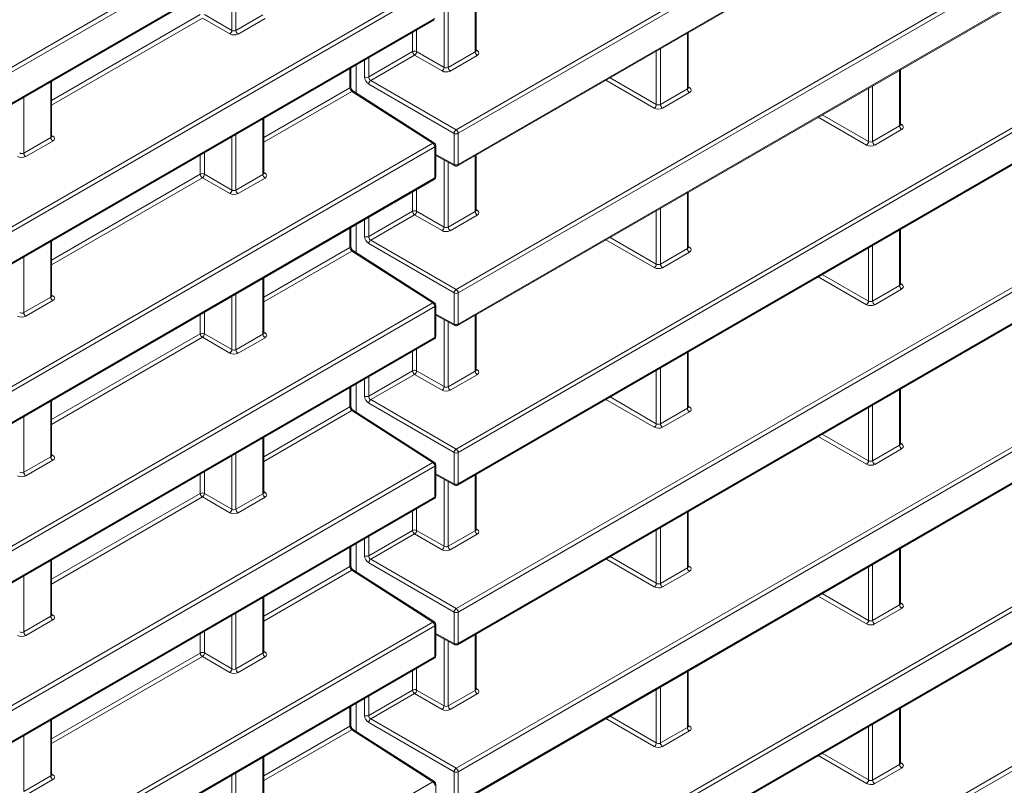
# Model space of a CAD drawing. Header units: millimetres. Extents: x 0 to 1118, y 0 to 864.
# Tile 166 of 235: x 954 to 970, y 359 to 372. Entities that reach past the tile are written whole.
import ezdxf

# ---------------------------------------------------------------- set-up
doc = ezdxf.new("R2010")
doc.units = ezdxf.units.MM

msp = doc.modelspace()

# ---------------------------------------------------------------- linework, layer by layer
at = {"color": 9, "linetype": 'Continuous', "lineweight": 0}
for p, q in [((961.028, 370.579), (996.577, 391.101)), ((996.611, 391.04), (961.063, 370.519)), ((961.063, 369.986), (996.611, 390.508)), ((961.028, 367.855), (996.577, 388.377)), ((996.611, 388.316), (961.063, 367.794)), ((961.063, 367.262), (996.611, 387.784)), ((961.028, 365.131), (996.577, 385.653)), ((996.611, 385.592), (961.063, 365.07)), ((961.063, 364.538), (996.611, 385.06)), ((961.028, 362.407), (996.577, 382.929)), ((996.611, 382.868), (961.063, 362.346)), ((961.063, 361.814), (996.611, 382.336)), ((961.028, 359.683), (996.577, 380.205)), ((996.611, 380.144), (961.063, 359.622)), ((961.063, 359.09), (996.611, 379.612)), ((961.028, 356.959), (996.577, 377.481)), ((996.611, 377.42), (961.063, 356.898)), ((961.063, 356.366), (996.611, 376.888)), ((868.097, 322.38), (960.629, 375.797)), ((960.664, 375.736), (868.132, 322.319)), ((868.132, 321.786), (960.664, 375.204)), ((961.028, 354.235), (996.577, 374.757)), ((996.611, 374.696), (961.063, 354.174)), ((957.198, 372.275), (957.198, 373.186)), ((957.268, 373.227), (957.268, 372.274)), ((868.097, 319.655), (960.629, 373.073)), ((960.664, 373.012), (868.132, 319.595)), ((960.822, 371.643), (960.822, 372.785)), ((961.353, 371.908), (961.353, 372.861)), ((960.892, 372.747), (960.892, 371.642)), ((868.132, 319.062), (960.664, 372.48)), ((954.12, 371.08), (956.659, 372.546)), ((956.694, 372.485), (954.12, 370.999)), ((957.163, 372.214), (956.694, 372.485)), ((956.729, 372.546), (957.198, 372.275)), ((957.268, 372.274), (957.729, 372.54)), ((957.764, 372.48), (957.303, 372.213)), ((960.353, 372.284), (960.353, 371.914)), ((960.283, 371.914), (960.283, 372.243)), ((964.977, 371.276), (964.977, 372.229)), ((961.368, 371.943), (961.389, 371.93)), ((964.516, 371.963), (964.516, 371.01)), ((959.534, 371.481), (960.283, 371.914)), ((959.534, 371.811), (959.534, 371.481)), ((960.318, 371.853), (959.57, 371.421)), ((960.787, 371.582), (960.318, 371.853)), ((960.353, 371.914), (960.822, 371.643)), ((960.892, 371.642), (961.353, 371.908)), ((961.388, 371.848), (960.927, 371.581)), ((964.446, 371.011), (964.446, 371.922)), ((959.214, 371.296), (959.214, 371.626)), ((959.464, 371.481), (959.464, 371.77)), ((963.657, 371.467), (964.446, 371.011)), ((968.601, 370.644), (968.601, 371.597)), ((954.105, 370.448), (954.105, 371.401)), ((957.744, 370.448), (959.214, 371.296)), ((960.993, 370.518), (959.535, 371.36)), ((959.57, 371.421), (961.028, 370.579)), ((964.411, 370.95), (963.586, 371.426)), ((964.516, 371.01), (964.977, 371.276)), ((964.992, 371.311), (965.013, 371.298)), ((968.07, 370.379), (968.07, 371.29)), ((968.14, 371.331), (968.14, 370.378)), ((953.644, 371.135), (953.644, 370.182)), ((959.246, 371.234), (957.744, 370.367)), ((960.629, 370.349), (959.246, 371.234)), ((965.012, 371.215), (964.551, 370.949)), ((957.729, 369.816), (957.729, 370.769)), ((968.035, 370.318), (967.21, 370.794)), ((967.281, 370.835), (968.07, 370.379)), ((968.14, 370.378), (968.601, 370.644)), ((968.615, 370.679), (968.637, 370.666)), ((953.644, 370.182), (954.105, 370.448)), ((954.12, 370.483), (954.141, 370.47)), ((957.198, 369.551), (957.198, 370.462)), ((957.268, 370.503), (957.268, 369.55)), ((960.993, 369.986), (960.993, 370.518)), ((961.063, 370.519), (961.063, 369.986)), ((968.636, 370.583), (968.175, 370.317)), ((868.097, 316.931), (960.629, 370.349)), ((960.664, 370.288), (868.132, 316.87)), ((954.14, 370.387), (953.679, 370.121)), ((960.664, 369.756), (960.664, 370.288)), ((956.659, 369.822), (956.659, 370.151)), ((956.729, 370.192), (956.729, 369.822)), ((960.679, 370.155), (960.993, 369.986)), ((961.353, 369.184), (961.353, 370.137)), ((960.822, 368.919), (960.822, 370.06)), ((960.892, 370.023), (960.892, 368.918)), ((868.132, 316.338), (960.664, 369.756)), ((954.12, 368.356), (956.659, 369.822)), ((956.694, 369.761), (954.12, 368.275)), ((957.163, 369.49), (956.694, 369.761)), ((956.729, 369.822), (957.198, 369.551)), ((957.268, 369.55), (957.729, 369.816)), ((957.764, 369.755), (957.303, 369.489)), ((957.744, 369.851), (957.765, 369.838)), ((960.283, 369.19), (960.283, 369.519)), ((960.353, 369.56), (960.353, 369.19)), ((964.977, 368.552), (964.977, 369.505)), ((959.534, 368.757), (960.283, 369.19)), ((959.534, 369.087), (959.534, 368.757)), ((960.318, 369.129), (959.57, 368.697)), ((960.787, 368.858), (960.318, 369.129)), ((960.353, 369.19), (960.822, 368.919)), ((960.892, 368.918), (961.353, 369.184)), ((961.388, 369.123), (960.927, 368.857)), ((961.368, 369.219), (961.389, 369.206)), ((964.446, 368.287), (964.446, 369.198)), ((964.516, 369.239), (964.516, 368.286)), ((959.464, 368.757), (959.464, 369.046)), ((959.214, 368.572), (959.214, 368.902)), ((968.601, 367.92), (968.601, 368.873)), ((954.105, 367.724), (954.105, 368.677)), ((960.993, 367.794), (959.535, 368.636)), ((959.57, 368.697), (961.028, 367.855)), ((964.411, 368.226), (963.586, 368.702)), ((963.657, 368.743), (964.446, 368.287)), ((964.992, 368.587), (965.013, 368.574)), ((968.14, 368.607), (968.14, 367.654)), ((953.644, 368.411), (953.644, 367.458)), ((957.744, 367.724), (959.214, 368.572)), ((959.246, 368.51), (957.744, 367.643)), ((960.629, 367.625), (959.246, 368.51)), ((964.516, 368.286), (964.977, 368.552)), ((965.012, 368.491), (964.551, 368.225)), ((968.07, 367.655), (968.07, 368.566)), ((967.281, 368.111), (968.07, 367.655)), ((957.729, 367.092), (957.729, 368.045)), ((968.035, 367.594), (967.21, 368.07)), ((968.14, 367.654), (968.601, 367.92)), ((968.615, 367.955), (968.637, 367.942)), ((954.12, 367.759), (954.141, 367.746)), ((957.198, 366.827), (957.198, 367.738)), ((957.268, 367.779), (957.268, 366.826)), ((960.993, 367.262), (960.993, 367.794)), ((961.063, 367.794), (961.063, 367.262)), ((968.636, 367.859), (968.175, 367.593)), ((868.097, 314.207), (960.629, 367.625)), ((953.644, 367.458), (954.105, 367.724)), ((954.14, 367.663), (953.679, 367.397)), ((960.664, 367.564), (868.132, 314.146)), ((956.659, 367.098), (956.659, 367.427)), ((956.729, 367.468), (956.729, 367.098)), ((960.664, 367.032), (960.664, 367.564)), ((960.679, 367.431), (960.993, 367.262)), ((961.353, 366.46), (961.353, 367.413)), ((960.822, 366.195), (960.822, 367.336)), ((960.892, 367.299), (960.892, 366.194)), ((954.12, 365.632), (956.659, 367.098)), ((956.729, 367.098), (957.198, 366.827)), ((957.268, 366.826), (957.729, 367.092)), ((957.744, 367.127), (957.765, 367.114)), ((868.132, 313.614), (960.664, 367.032)), ((956.694, 367.037), (954.12, 365.551)), ((957.163, 366.766), (956.694, 367.037)), ((957.764, 367.031), (957.303, 366.765)), ((960.283, 366.466), (960.283, 366.795)), ((960.353, 366.836), (960.353, 366.466)), ((964.977, 365.828), (964.977, 366.781)), ((959.534, 366.033), (960.283, 366.466)), ((960.318, 366.405), (959.57, 365.973)), ((960.787, 366.134), (960.318, 366.405)), ((960.353, 366.466), (960.822, 366.195)), ((960.892, 366.194), (961.353, 366.46)), ((961.388, 366.399), (960.927, 366.133)), ((961.368, 366.495), (961.389, 366.482)), ((964.446, 365.563), (964.446, 366.474)), ((964.516, 366.515), (964.516, 365.562)), ((959.464, 366.033), (959.464, 366.322)), ((959.534, 366.363), (959.534, 366.033)), ((959.214, 365.848), (959.214, 366.178)), ((968.601, 365.196), (968.601, 366.149)), ((954.105, 365), (954.105, 365.953)), ((960.993, 365.07), (959.535, 365.912)), ((959.57, 365.973), (961.028, 365.131)), ((964.411, 365.502), (963.586, 365.978)), ((963.657, 366.019), (964.446, 365.563)), ((957.744, 365), (959.214, 365.848)), ((959.246, 365.786), (957.744, 364.919)), ((960.629, 364.901), (959.246, 365.786)), ((964.516, 365.562), (964.977, 365.828)), ((965.012, 365.767), (964.551, 365.501)), ((964.992, 365.863), (965.013, 365.85)), ((968.07, 364.931), (968.07, 365.842)), ((968.14, 365.883), (968.14, 364.93)), ((953.644, 365.687), (953.644, 364.734)), ((967.281, 365.387), (968.07, 364.931)), ((957.729, 364.368), (957.729, 365.321)), ((968.035, 364.87), (967.21, 365.346)), ((968.615, 365.231), (968.637, 365.218)), ((957.268, 365.055), (957.268, 364.102)), ((960.993, 364.538), (960.993, 365.07)), ((961.063, 365.07), (961.063, 364.538)), ((968.14, 364.93), (968.601, 365.196)), ((968.636, 365.135), (968.175, 364.869)), ((868.097, 311.483), (960.629, 364.901)), ((953.644, 364.734), (954.105, 365)), ((954.14, 364.939), (953.679, 364.673)), ((954.12, 365.035), (954.141, 365.022)), ((957.198, 364.103), (957.198, 365.014)), ((960.664, 364.84), (868.132, 311.422)), ((956.729, 364.744), (956.729, 364.374)), ((960.664, 364.308), (960.664, 364.84)), ((956.659, 364.374), (956.659, 364.703)), ((960.679, 364.707), (960.993, 364.538)), ((960.822, 363.471), (960.822, 364.612)), ((960.892, 364.575), (960.892, 363.47)), ((961.353, 363.736), (961.353, 364.689)), ((956.729, 364.374), (957.198, 364.103)), ((957.744, 364.403), (957.765, 364.39)), ((868.132, 310.89), (960.664, 364.308)), ((954.12, 362.908), (956.659, 364.374)), ((956.694, 364.313), (954.12, 362.827)), ((957.163, 364.042), (956.694, 364.313)), ((957.268, 364.102), (957.729, 364.368)), ((957.764, 364.307), (957.303, 364.041)), ((960.283, 363.742), (960.283, 364.071)), ((960.353, 364.112), (960.353, 363.742)), ((964.977, 363.104), (964.977, 364.057)), ((959.534, 363.309), (960.283, 363.742)), ((960.353, 363.742), (960.822, 363.471)), ((960.892, 363.47), (961.353, 363.736)), ((961.368, 363.771), (961.389, 363.758)), ((964.446, 362.839), (964.446, 363.75)), ((964.516, 363.791), (964.516, 362.838)), ((959.464, 363.309), (959.464, 363.598)), ((959.534, 363.639), (959.534, 363.309)), ((960.318, 363.681), (959.57, 363.249)), ((960.787, 363.41), (960.318, 363.681)), ((961.388, 363.675), (960.927, 363.409)), ((959.214, 363.124), (959.214, 363.454)), ((968.601, 362.472), (968.601, 363.425)), ((954.105, 362.276), (954.105, 363.229)), ((959.57, 363.249), (961.028, 362.407)), ((964.411, 362.778), (963.586, 363.254)), ((963.657, 363.295), (964.446, 362.839)), ((957.744, 362.276), (959.214, 363.124)), ((959.246, 363.062), (957.744, 362.195)), ((960.629, 362.177), (959.246, 363.062)), ((960.993, 362.346), (959.535, 363.188)), ((964.516, 362.838), (964.977, 363.104)), ((965.012, 363.043), (964.551, 362.777)), ((964.992, 363.139), (965.013, 363.126)), ((968.07, 362.207), (968.07, 363.118)), ((968.14, 363.159), (968.14, 362.206)), ((953.644, 362.963), (953.644, 362.01)), ((957.729, 361.644), (957.729, 362.597)), ((968.035, 362.146), (967.21, 362.622)), ((967.281, 362.663), (968.07, 362.207)), ((968.14, 362.206), (968.601, 362.472)), ((968.636, 362.411), (968.175, 362.145)), ((968.615, 362.507), (968.637, 362.494)), ((953.644, 362.01), (954.105, 362.276)), ((954.14, 362.215), (953.679, 361.949)), ((954.12, 362.311), (954.141, 362.298)), ((957.198, 361.379), (957.198, 362.29)), ((957.268, 362.331), (957.268, 361.378)), ((960.993, 361.814), (960.993, 362.346)), ((961.063, 362.346), (961.063, 361.814)), ((868.097, 308.759), (960.629, 362.177)), ((960.664, 362.116), (868.132, 308.698)), ((960.664, 361.584), (960.664, 362.116)), ((956.659, 361.649), (956.659, 361.979)), ((956.729, 362.02), (956.729, 361.65)), ((960.679, 361.983), (960.993, 361.814)), ((960.822, 360.747), (960.822, 361.888)), ((961.353, 361.012), (961.353, 361.965)), ((960.892, 361.851), (960.892, 360.746)), ((868.132, 308.166), (960.664, 361.584)), ((954.12, 360.184), (956.659, 361.649)), ((956.694, 361.589), (954.12, 360.103)), ((957.163, 361.318), (956.694, 361.589)), ((956.729, 361.65), (957.198, 361.379)), ((957.268, 361.378), (957.729, 361.644)), ((957.764, 361.583), (957.303, 361.317)), ((957.744, 361.679), (957.765, 361.666)), ((960.353, 361.387), (960.353, 361.018)), ((960.283, 361.017), (960.283, 361.347)), ((964.977, 360.38), (964.977, 361.333)), ((959.534, 360.585), (960.283, 361.017)), ((960.353, 361.018), (960.822, 360.747)), ((960.892, 360.746), (961.353, 361.012)), ((961.368, 361.047), (961.389, 361.034)), ((964.446, 360.115), (964.446, 361.026)), ((964.516, 361.067), (964.516, 360.114)), ((959.464, 360.585), (959.464, 360.874)), ((959.534, 360.915), (959.534, 360.585)), ((960.318, 360.957), (959.57, 360.525)), ((960.787, 360.686), (960.318, 360.957)), ((961.388, 360.951), (960.927, 360.685)), ((959.214, 360.4), (959.214, 360.73)), ((968.601, 359.748), (968.601, 360.701)), ((959.57, 360.525), (961.028, 359.683)), ((964.411, 360.054), (963.586, 360.53)), ((963.657, 360.571), (964.446, 360.115)), ((954.105, 359.552), (954.105, 360.505)), ((957.744, 359.551), (959.214, 360.4)), ((960.993, 359.622), (959.535, 360.464)), ((964.516, 360.114), (964.977, 360.38)), ((964.992, 360.415), (965.013, 360.402)), ((968.07, 359.483), (968.07, 360.394)), ((968.14, 360.435), (968.14, 359.482)), ((953.644, 360.239), (953.644, 359.286)), ((959.246, 360.338), (957.744, 359.471)), ((960.629, 359.453), (959.246, 360.338)), ((965.012, 360.319), (964.551, 360.053)), ((957.729, 358.92), (957.729, 359.873)), ((968.035, 359.422), (967.21, 359.898)), ((967.281, 359.939), (968.07, 359.483)), ((968.14, 359.482), (968.601, 359.748)), ((968.636, 359.687), (968.175, 359.421)), ((968.615, 359.783), (968.637, 359.769)), ((953.644, 359.286), (954.105, 359.552)), ((954.12, 359.587), (954.141, 359.574)), ((957.198, 358.655), (957.198, 359.566)), ((957.268, 359.607), (957.268, 358.654)), ((960.993, 359.09), (960.993, 359.622)), ((961.063, 359.622), (961.063, 359.09)), ((868.097, 306.035), (960.629, 359.453)), ((954.14, 359.491), (953.679, 359.225))]:
    msp.add_line(p, q, dxfattribs=at)
at = {"color": 7, "linetype": 'Continuous', "lineweight": 15}
for p, q in [((961.053, 369.963), (996.601, 390.485)), ((961.053, 367.239), (996.601, 387.761)), ((961.053, 364.515), (996.601, 385.037)), ((961.053, 361.791), (996.601, 382.313)), ((961.053, 359.067), (996.601, 379.589)), ((961.053, 356.343), (996.601, 376.865)), ((868.121, 321.764), (960.654, 375.181)), ((961.368, 371.929), (961.368, 372.869)), ((868.121, 319.04), (960.654, 372.457)), ((964.992, 371.297), (964.992, 372.237)), ((959.228, 371.317), (959.228, 371.635)), ((959.319, 371.206), (959.319, 371.687)), ((968.615, 370.665), (968.615, 371.605)), ((954.12, 370.469), (954.12, 371.409)), ((960.656, 370.351), (959.272, 371.236)), ((957.744, 369.837), (957.744, 370.777)), ((960.679, 369.776), (960.679, 370.309)), ((960.679, 370.138), (961.004, 369.963)), ((961.368, 369.205), (961.368, 370.145)), ((868.121, 316.315), (960.654, 369.733)), ((964.992, 368.573), (964.992, 369.513)), ((959.319, 368.482), (959.319, 368.963)), ((959.228, 368.593), (959.228, 368.91)), ((968.615, 367.941), (968.615, 368.881)), ((954.12, 367.745), (954.12, 368.685)), ((960.656, 367.627), (959.272, 368.512)), ((957.744, 367.113), (957.744, 368.053)), ((960.679, 367.052), (960.679, 367.585)), ((960.679, 367.413), (961.004, 367.239)), ((961.368, 366.481), (961.368, 367.421)), ((868.121, 313.591), (960.654, 367.009)), ((964.992, 365.849), (964.992, 366.789)), ((959.319, 365.758), (959.319, 366.239)), ((959.228, 365.869), (959.228, 366.186)), ((968.615, 365.217), (968.615, 366.157)), ((954.12, 365.021), (954.12, 365.961)), ((960.656, 364.903), (959.272, 365.788)), ((957.744, 364.389), (957.744, 365.329)), ((960.679, 364.328), (960.679, 364.86)), ((960.679, 364.689), (961.004, 364.515)), ((961.368, 363.757), (961.368, 364.697)), ((868.121, 310.867), (960.654, 364.285)), ((964.992, 363.125), (964.992, 364.065)), ((959.228, 363.145), (959.228, 363.462)), ((959.319, 363.034), (959.319, 363.515)), ((968.615, 362.493), (968.615, 363.433)), ((954.12, 362.297), (954.12, 363.237)), ((960.656, 362.179), (959.272, 363.064)), ((957.744, 361.665), (957.744, 362.605)), ((960.679, 361.604), (960.679, 362.136)), ((960.679, 361.965), (961.004, 361.79)), ((961.368, 361.033), (961.368, 361.973)), ((868.121, 308.143), (960.654, 361.561)), ((964.992, 360.401), (964.992, 361.341)), ((959.228, 360.421), (959.228, 360.738)), ((959.319, 360.31), (959.319, 360.791)), ((968.615, 359.769), (968.615, 360.709)), ((954.12, 359.573), (954.12, 360.513)), ((960.656, 359.454), (959.272, 360.34)), ((957.744, 358.941), (957.744, 359.881)), ((960.679, 358.88), (960.679, 359.412))]:
    msp.add_line(p, q, dxfattribs=at)
at = {"color": 9, "linetype": 'Continuous', "lineweight": 0}
for centre, radius, start, end in [((957.119, 372.28), 0.0793, 303.5222, 356.4778), ((957.345, 372.278), 0.077, 182.6523, 236.7703), ((960.318, 371.845), 0.077, 63.2338, 117.3435), ((960.36, 371.917), 0.077, 182.6523, 236.7703), ((960.274, 371.919), 0.0793, 303.5222, 356.4778), ((961.43, 371.912), 0.077, 182.6523, 236.7703), ((961.374, 371.953), 0.0278, 257.7331, 303.5435), ((960.743, 371.648), 0.0793, 303.5222, 356.4778), ((960.969, 371.646), 0.077, 182.6523, 236.7703), ((959.499, 371.55), 0.077, 243.2338, 297.3435), ((959.204, 371.319), 0.0247, 293.8208, 354.859), ((959.614, 371.355), 0.0793, 123.5222, 176.4778), ((965.054, 371.28), 0.077, 182.6523, 236.7703), ((964.998, 371.321), 0.0278, 257.8973, 303.5269), ((959.261, 371.213), 0.0257, 62.6924, 124.4776), ((964.367, 371.016), 0.0793, 303.5222, 356.4778), ((964.593, 371.014), 0.077, 182.6523, 236.7703), ((968.678, 370.648), 0.077, 182.6523, 236.7703), ((968.621, 370.689), 0.0278, 257.8973, 303.5269), ((954.182, 370.452), 0.077, 182.6523, 236.7703), ((954.126, 370.493), 0.0278, 257.8973, 303.5269), ((961.072, 370.513), 0.0793, 123.5222, 176.4778), ((961.027, 370.587), 0.077, 243.2338, 297.3435), ((960.986, 370.515), 0.077, 2.6523, 56.7703), ((960.644, 370.329), 0.025, 61.7397, 125.4303), ((960.587, 370.285), 0.077, 2.6523, 56.7703), ((960.654, 370.311), 0.0247, 293.8208, 354.859), ((967.991, 370.384), 0.0793, 303.5222, 356.4778), ((968.217, 370.382), 0.077, 182.6523, 236.7703), ((953.721, 370.186), 0.077, 182.6523, 236.7703), ((961.027, 370.055), 0.077, 243.2338, 297.3435), ((961.017, 369.983), 0.0244, 173.4853, 237.3279), ((961.039, 369.983), 0.024, 304.1262, 7.186), ((956.695, 369.753), 0.077, 63.2338, 117.3435), ((956.736, 369.825), 0.077, 182.6523, 236.7703), ((956.65, 369.827), 0.0793, 303.5222, 356.4778), ((957.806, 369.82), 0.077, 182.6523, 236.7703), ((957.75, 369.861), 0.0278, 257.8973, 303.5269), ((960.639, 369.753), 0.0247, 305.0752, 6.237), ((960.654, 369.779), 0.0247, 293.8208, 354.859), ((957.119, 369.556), 0.0793, 303.5222, 356.4778), ((957.345, 369.554), 0.077, 182.6523, 236.7703), ((960.318, 369.121), 0.077, 63.2338, 117.3435), ((960.36, 369.193), 0.077, 182.6523, 236.7703), ((960.274, 369.195), 0.0793, 303.5222, 356.4778), ((961.43, 369.188), 0.077, 182.6523, 236.7703), ((961.374, 369.229), 0.0278, 257.7331, 303.5435), ((960.743, 368.924), 0.0793, 303.5222, 356.4778), ((960.969, 368.922), 0.077, 182.6523, 236.7703), ((959.499, 368.826), 0.077, 243.2338, 297.3435), ((959.204, 368.595), 0.0247, 293.8208, 354.859), ((959.614, 368.631), 0.0793, 123.5222, 176.4778), ((959.261, 368.489), 0.0257, 62.6924, 124.4776), ((965.054, 368.556), 0.077, 182.6523, 236.7703), ((964.998, 368.597), 0.0278, 257.8973, 303.5269), ((964.367, 368.292), 0.0793, 303.5222, 356.4778), ((964.593, 368.29), 0.077, 182.6523, 236.7703), ((968.678, 367.924), 0.077, 182.6523, 236.7703), ((968.621, 367.965), 0.0278, 257.8973, 303.5269), ((954.126, 367.769), 0.0278, 257.8973, 303.5269), ((961.072, 367.789), 0.0793, 123.5222, 176.4778), ((961.027, 367.863), 0.077, 243.2338, 297.3435), ((960.986, 367.791), 0.077, 2.6523, 56.7703), ((954.182, 367.728), 0.077, 182.6523, 236.7703), ((960.644, 367.605), 0.025, 61.7397, 125.4303), ((960.587, 367.561), 0.077, 2.6523, 56.7703), ((960.654, 367.587), 0.0247, 293.8208, 354.859), ((967.991, 367.66), 0.0793, 303.5222, 356.4778), ((968.217, 367.658), 0.077, 182.6523, 236.7703), ((953.721, 367.462), 0.077, 182.6523, 236.7703), ((961.027, 367.331), 0.077, 243.2338, 297.3435), ((961.018, 367.259), 0.0251, 174.4698, 236.3434), ((961.039, 367.259), 0.024, 304.1262, 7.186), ((956.695, 367.029), 0.077, 63.2338, 117.3435), ((956.736, 367.101), 0.077, 182.6523, 236.7703), ((956.65, 367.103), 0.0793, 303.5222, 356.4778), ((957.806, 367.096), 0.077, 182.6523, 236.7703), ((957.75, 367.137), 0.0278, 257.8973, 303.5269), ((960.639, 367.029), 0.0247, 305.0752, 6.237), ((960.654, 367.055), 0.0247, 293.8208, 354.859), ((957.119, 366.832), 0.0793, 303.5222, 356.4778), ((957.345, 366.83), 0.077, 182.6523, 236.7703), ((960.318, 366.397), 0.077, 63.2338, 117.3435), ((960.36, 366.469), 0.077, 182.6523, 236.7703), ((960.274, 366.471), 0.0793, 303.5222, 356.4778), ((961.43, 366.464), 0.077, 182.6523, 236.7703), ((961.374, 366.505), 0.0278, 257.7331, 303.5435), ((960.743, 366.2), 0.0793, 303.5222, 356.4778), ((960.969, 366.198), 0.077, 182.6523, 236.7703), ((959.499, 366.102), 0.077, 243.2338, 297.3435), ((959.614, 365.907), 0.0793, 123.5222, 176.4778), ((959.204, 365.871), 0.0247, 293.8208, 354.859), ((959.261, 365.765), 0.0257, 62.6924, 124.4776), ((965.054, 365.832), 0.077, 182.6523, 236.7703), ((964.998, 365.873), 0.0278, 257.8973, 303.5269), ((964.367, 365.568), 0.0793, 303.5222, 356.4778), ((964.593, 365.566), 0.077, 182.6523, 236.7703), ((968.621, 365.241), 0.0278, 257.8973, 303.5269), ((961.072, 365.065), 0.0793, 123.5222, 176.4778), ((961.027, 365.139), 0.077, 243.2338, 297.3435), ((960.986, 365.067), 0.077, 2.6523, 56.7703), ((968.678, 365.2), 0.077, 182.6523, 236.7703), ((954.182, 365.004), 0.077, 182.6523, 236.7703), ((954.126, 365.045), 0.0278, 257.8973, 303.5269), ((960.644, 364.881), 0.025, 61.7397, 125.4303), ((960.587, 364.837), 0.077, 2.6523, 56.7703), ((967.991, 364.936), 0.0793, 303.5222, 356.4778), ((968.217, 364.934), 0.077, 182.6523, 236.7703), ((953.721, 364.738), 0.077, 182.6523, 236.7703), ((960.654, 364.863), 0.0247, 293.8208, 354.859), ((956.695, 364.305), 0.077, 63.2338, 117.3435), ((956.65, 364.379), 0.0793, 303.5222, 356.4778), ((957.75, 364.413), 0.0278, 257.8973, 303.5269), ((961.027, 364.607), 0.077, 243.2338, 297.3435), ((961.018, 364.535), 0.0251, 174.4698, 236.3434), ((961.039, 364.535), 0.024, 304.1262, 7.186), ((956.736, 364.377), 0.077, 182.6523, 236.7703), ((957.806, 364.372), 0.077, 182.6523, 236.7703), ((960.639, 364.305), 0.0247, 305.0752, 6.237), ((960.654, 364.331), 0.0247, 293.8208, 354.859), ((957.119, 364.108), 0.0793, 303.5222, 356.4778), ((957.345, 364.106), 0.077, 182.6523, 236.7703), ((960.318, 363.673), 0.077, 63.2338, 117.3435), ((960.36, 363.745), 0.077, 182.6523, 236.7703), ((960.274, 363.747), 0.0793, 303.5222, 356.4778), ((961.43, 363.74), 0.077, 182.6523, 236.7703), ((961.374, 363.781), 0.0278, 257.7331, 303.5435), ((960.743, 363.476), 0.0793, 303.5222, 356.4778), ((960.969, 363.474), 0.077, 182.6523, 236.7703), ((959.499, 363.378), 0.077, 243.2338, 297.3435), ((959.614, 363.183), 0.0793, 123.5222, 176.4778), ((959.204, 363.147), 0.0247, 293.8208, 354.859), ((959.261, 363.041), 0.0257, 62.6924, 124.4776), ((965.054, 363.108), 0.077, 182.6523, 236.7703), ((964.998, 363.149), 0.0278, 257.8973, 303.5269), ((964.367, 362.844), 0.0793, 303.5222, 356.4778), ((964.593, 362.842), 0.077, 182.6523, 236.7703), ((961.072, 362.341), 0.0793, 123.5222, 176.4778), ((960.986, 362.343), 0.077, 2.6523, 56.7703), ((968.678, 362.476), 0.077, 182.6523, 236.7703), ((968.621, 362.517), 0.0278, 257.8973, 303.5269), ((954.182, 362.28), 0.077, 182.6523, 236.7703), ((954.126, 362.321), 0.0278, 257.8973, 303.5269), ((961.027, 362.415), 0.077, 243.2338, 297.3435), ((967.991, 362.212), 0.0793, 303.5222, 356.4778), ((968.217, 362.21), 0.077, 182.6523, 236.7703), ((960.644, 362.157), 0.025, 61.7397, 125.4303), ((960.587, 362.112), 0.077, 2.6523, 56.7703), ((960.654, 362.139), 0.0247, 293.8208, 354.859), ((953.721, 362.014), 0.077, 182.6523, 236.7703), ((961.027, 361.883), 0.077, 243.2338, 297.3435), ((961.017, 361.811), 0.0244, 173.4853, 237.3279), ((961.039, 361.811), 0.024, 304.1262, 7.186), ((956.695, 361.581), 0.077, 63.2338, 117.3435), ((956.736, 361.653), 0.077, 182.6523, 236.7703), ((956.65, 361.655), 0.0793, 303.5222, 356.4778), ((957.806, 361.648), 0.077, 182.6523, 236.7703), ((957.75, 361.689), 0.0278, 257.8973, 303.5269), ((960.639, 361.581), 0.0247, 305.0752, 6.237), ((960.654, 361.606), 0.0247, 293.8208, 354.859), ((957.119, 361.384), 0.0793, 303.5222, 356.4778), ((957.345, 361.382), 0.077, 182.6523, 236.7703), ((960.318, 360.949), 0.077, 63.2338, 117.3435), ((960.36, 361.021), 0.077, 182.6523, 236.7703), ((960.274, 361.023), 0.0793, 303.5222, 356.4778), ((961.43, 361.016), 0.077, 182.6523, 236.7703), ((961.374, 361.057), 0.0278, 257.7331, 303.5435), ((960.743, 360.752), 0.0793, 303.5222, 356.4778), ((960.969, 360.75), 0.077, 182.6523, 236.7703), ((959.499, 360.653), 0.077, 243.2338, 297.3435), ((959.614, 360.459), 0.0793, 123.5222, 176.4778), ((959.204, 360.423), 0.0247, 293.8208, 354.859), ((959.261, 360.317), 0.0257, 62.6924, 124.4776), ((965.054, 360.384), 0.077, 182.6523, 236.7703), ((964.998, 360.425), 0.0278, 257.8973, 303.5269), ((964.367, 360.12), 0.0793, 303.5222, 356.4778), ((964.593, 360.118), 0.077, 182.6523, 236.7703), ((961.072, 359.617), 0.0793, 123.5222, 176.4778), ((960.986, 359.619), 0.077, 2.6523, 56.7703), ((968.678, 359.752), 0.077, 182.6523, 236.7703), ((968.621, 359.793), 0.0278, 257.8973, 303.5269), ((954.182, 359.556), 0.077, 182.6523, 236.7703), ((954.126, 359.597), 0.0278, 257.8973, 303.5269), ((961.027, 359.691), 0.077, 243.2338, 297.3435), ((960.644, 359.432), 0.025, 61.7397, 125.4303), ((960.587, 359.388), 0.077, 2.6523, 56.7703), ((960.654, 359.415), 0.0247, 293.8208, 354.859), ((967.991, 359.488), 0.0793, 303.5222, 356.4778), ((968.217, 359.486), 0.077, 182.6523, 236.7703)]:
    msp.add_arc(centre, radius, start, end, dxfattribs=at)
at = {"color": 7, "linetype": 'Continuous', "lineweight": 15}
for centre, start, end in [((960.629, 370.309), 0, 57.3827), ((961.028, 370.007), 241.7344, 299.9973), ((960.629, 369.776), 299.9973, 0), ((960.629, 367.585), 0, 57.3827), ((961.028, 367.283), 241.7344, 299.9973), ((960.629, 367.052), 299.9973, 0), ((960.629, 364.86), 0, 57.3827), ((961.028, 364.559), 241.7344, 299.9973), ((960.629, 364.328), 299.9973, 0), ((960.629, 362.136), 0, 57.3827), ((961.028, 361.835), 241.7344, 299.9973), ((960.629, 361.604), 299.9973, 0), ((960.629, 359.412), 0, 57.3827)]:
    msp.add_arc(centre, 0.05, start, end, dxfattribs=at)
at = {"color": 9, "linetype": 'Continuous', "lineweight": 0}
for centre, major_axis, ratio, start_param, end_param in [((957.232, 372.256), (0.1, -0.0015), 0.587275, 3.953479, 5.506822), ((957.233, 372.296), (0.05, -0.0016), 0.597067, 3.96315, 5.516493), ((961.318, 371.93), (0.05, -0.0016), 0.597067, 5.516493, 6.301891), ((961.317, 371.89), (0.1, -0.0015), 0.587275, 5.506822, 7.060165), ((960.857, 371.664), (0.05, -0.0016), 0.597067, 3.96315, 5.516493), ((959.536, 371.441), (-0.0513, 0.0858), 0.587369, 0.776443, 2.329786), ((959.571, 371.462), (-0.0264, 0.0425), 0.597161, 0.76677, 2.320113), ((960.856, 371.624), (0.1, -0.0015), 0.587275, 3.953479, 5.506822), ((959.247, 371.275), (-0.0225, 0.0447), 0.535833, 0.815803, 2.369146), ((964.942, 371.298), (0.05, -0.0016), 0.597067, 5.516493, 6.301891), ((964.941, 371.258), (0.1, -0.0015), 0.587275, 5.506822, 7.060165), ((964.48, 370.992), (0.1, -0.0015), 0.587275, 3.953479, 5.506822), ((964.481, 371.032), (0.05, -0.0016), 0.597067, 3.96315, 5.516493), ((968.565, 370.666), (0.05, -0.0016), 0.597067, 5.516493, 6.301891), ((968.565, 370.626), (0.1, -0.0015), 0.587275, 5.506822, 7.060165), ((954.07, 370.47), (0.05, -0.0016), 0.597067, 5.516493, 6.301891), ((954.069, 370.43), (0.1, -0.0015), 0.587275, 5.506822, 7.060165), ((968.104, 370.36), (0.1, -0.0015), 0.587275, 3.953479, 5.506822), ((968.105, 370.4), (0.05, -0.0016), 0.597067, 3.96315, 5.516493), ((953.608, 370.164), (0.1, -0.0015), 0.587275, 3.953479, 5.506822), ((953.609, 370.204), (0.05, -0.0016), 0.597067, 3.96315, 5.516493), ((957.694, 369.838), (0.05, -0.0016), 0.597067, 5.516493, 6.301891), ((957.693, 369.798), (0.1, -0.0015), 0.587275, 5.506822, 7.060165), ((957.232, 369.532), (0.1, -0.0015), 0.587275, 3.953479, 5.506822), ((957.233, 369.572), (0.05, -0.0016), 0.597067, 3.96315, 5.516493), ((961.318, 369.206), (0.05, -0.0016), 0.597067, 5.516493, 6.301891), ((961.317, 369.166), (0.1, -0.0015), 0.587275, 5.506822, 7.060165), ((960.857, 368.94), (0.05, -0.0016), 0.597067, 3.96315, 5.516493), ((959.536, 368.717), (-0.0513, 0.0858), 0.587369, 0.776443, 2.329786), ((959.571, 368.738), (-0.0264, 0.0425), 0.597161, 0.76677, 2.320113), ((960.856, 368.9), (0.1, -0.0015), 0.587275, 3.953479, 5.506822), ((959.247, 368.551), (-0.0225, 0.0447), 0.535833, 0.815803, 2.369146), ((964.942, 368.574), (0.05, -0.0016), 0.597067, 5.516493, 6.301891), ((964.941, 368.534), (0.1, -0.0015), 0.587275, 5.506822, 7.060165), ((964.481, 368.308), (0.05, -0.0016), 0.597067, 3.96315, 5.516493), ((964.48, 368.268), (0.1, -0.0015), 0.587275, 3.953479, 5.506822), ((968.565, 367.942), (0.05, -0.0016), 0.597067, 5.516493, 6.301891), ((968.565, 367.902), (0.1, -0.0015), 0.587275, 5.506822, 7.060165), ((954.07, 367.746), (0.05, -0.0016), 0.597067, 5.516493, 6.301891), ((954.069, 367.706), (0.1, -0.0015), 0.587275, 5.506822, 7.060165), ((968.104, 367.636), (0.1, -0.0015), 0.587275, 3.953479, 5.506822), ((968.105, 367.676), (0.05, -0.0016), 0.597067, 3.96315, 5.516493), ((953.609, 367.48), (0.05, -0.0016), 0.597067, 3.96315, 5.516493), ((953.608, 367.44), (0.1, -0.0015), 0.587275, 3.953479, 5.506822), ((957.694, 367.114), (0.05, -0.0016), 0.597067, 5.516493, 6.301891), ((957.693, 367.074), (0.1, -0.0015), 0.587275, 5.506822, 7.060165), ((957.232, 366.808), (0.1, -0.0015), 0.587275, 3.953479, 5.506822), ((957.233, 366.848), (0.05, -0.0016), 0.597067, 3.96315, 5.516493), ((961.318, 366.482), (0.05, -0.0016), 0.597067, 5.516493, 6.301891), ((961.317, 366.442), (0.1, -0.0015), 0.587275, 5.506822, 7.060165), ((960.856, 366.176), (0.1, -0.0015), 0.587275, 3.953479, 5.506822), ((960.857, 366.216), (0.05, -0.0016), 0.597067, 3.96315, 5.516493), ((959.536, 365.993), (-0.0513, 0.0858), 0.587369, 0.776443, 2.329786), ((959.571, 366.013), (-0.0264, 0.0425), 0.597161, 0.76677, 2.320113), ((959.247, 365.827), (-0.0225, 0.0447), 0.535833, 0.815803, 2.369146), ((964.942, 365.85), (0.05, -0.0016), 0.597067, 5.516493, 6.301891), ((964.941, 365.81), (0.1, -0.0015), 0.587275, 5.506822, 7.060165), ((964.481, 365.584), (0.05, -0.0016), 0.597067, 3.96315, 5.516493), ((964.48, 365.544), (0.1, -0.0015), 0.587275, 3.953479, 5.506822), ((968.565, 365.218), (0.05, -0.0016), 0.597067, 5.516493, 6.301891), ((968.565, 365.178), (0.1, -0.0015), 0.587275, 5.506822, 7.060165), ((954.07, 365.022), (0.05, -0.0016), 0.597067, 5.516493, 6.301891), ((954.069, 364.982), (0.1, -0.0015), 0.587275, 5.506822, 7.060165), ((968.105, 364.952), (0.05, -0.0016), 0.597067, 3.96315, 5.516493), ((953.609, 364.756), (0.05, -0.0016), 0.597067, 3.96315, 5.516493), ((968.104, 364.912), (0.1, -0.0015), 0.587275, 3.953479, 5.506822), ((953.608, 364.716), (0.1, -0.0015), 0.587275, 3.953479, 5.506822), ((957.694, 364.39), (0.05, -0.0016), 0.597067, 5.516493, 6.301891), ((957.693, 364.35), (0.1, -0.0015), 0.587275, 5.506822, 7.060165), ((957.232, 364.084), (0.1, -0.0015), 0.587275, 3.953479, 5.506822), ((957.233, 364.124), (0.05, -0.0016), 0.597067, 3.96315, 5.516493), ((961.318, 363.758), (0.05, -0.0016), 0.597067, 5.516493, 6.301891), ((961.317, 363.718), (0.1, -0.0015), 0.587275, 5.506822, 7.060165), ((960.856, 363.451), (0.1, -0.0015), 0.587275, 3.953479, 5.506822), ((960.857, 363.492), (0.05, -0.0016), 0.597067, 3.96315, 5.516493), ((959.536, 363.269), (-0.0513, 0.0858), 0.587369, 0.776443, 2.329786), ((959.571, 363.289), (-0.0264, 0.0425), 0.597161, 0.76677, 2.320113), ((959.247, 363.102), (-0.0225, 0.0447), 0.535833, 0.815803, 2.369146), ((964.942, 363.126), (0.05, -0.0016), 0.597067, 5.516493, 6.301891), ((964.941, 363.086), (0.1, -0.0015), 0.587275, 5.506822, 7.060165), ((964.48, 362.819), (0.1, -0.0015), 0.587275, 3.953479, 5.506822), ((964.481, 362.86), (0.05, -0.0016), 0.597067, 3.96315, 5.516493), ((968.565, 362.494), (0.05, -0.0016), 0.597067, 5.516493, 6.301891), ((968.565, 362.453), (0.1, -0.0015), 0.587275, 5.506822, 7.060165), ((954.07, 362.298), (0.05, -0.0016), 0.597067, 5.516493, 6.301891), ((954.069, 362.258), (0.1, -0.0015), 0.587275, 5.506822, 7.060165), ((968.105, 362.228), (0.05, -0.0016), 0.597067, 3.96315, 5.516493), ((968.104, 362.187), (0.1, -0.0015), 0.587275, 3.953479, 5.506822), ((953.608, 361.991), (0.1, -0.0015), 0.587275, 3.953479, 5.506822), ((953.609, 362.032), (0.05, -0.0016), 0.597067, 3.96315, 5.516493), ((957.694, 361.666), (0.05, -0.0016), 0.597067, 5.516493, 6.301891), ((957.693, 361.625), (0.1, -0.0015), 0.587275, 5.506822, 7.060165), ((957.233, 361.4), (0.05, -0.0016), 0.597067, 3.96315, 5.516493), ((957.232, 361.359), (0.1, -0.0015), 0.587275, 3.953479, 5.506822), ((961.318, 361.034), (0.05, -0.0016), 0.597067, 5.516493, 6.301891), ((961.317, 360.993), (0.1, -0.0015), 0.587275, 5.506822, 7.060165), ((960.856, 360.727), (0.1, -0.0015), 0.587275, 3.953479, 5.506822), ((960.857, 360.768), (0.05, -0.0016), 0.597067, 3.96315, 5.516493), ((959.536, 360.545), (-0.0513, 0.0858), 0.587369, 0.776443, 2.329786), ((959.571, 360.565), (-0.0264, 0.0425), 0.597161, 0.76677, 2.320113), ((959.247, 360.378), (-0.0225, 0.0447), 0.535833, 0.815803, 2.369146), ((964.942, 360.402), (0.05, -0.0016), 0.597067, 5.516493, 6.301891), ((964.941, 360.361), (0.1, -0.0015), 0.587275, 5.506822, 7.060165), ((964.48, 360.095), (0.1, -0.0015), 0.587275, 3.953479, 5.506822), ((964.481, 360.136), (0.05, -0.0016), 0.597067, 3.96315, 5.516493), ((968.565, 359.77), (0.05, -0.0016), 0.597067, 5.516493, 6.301891), ((968.565, 359.729), (0.1, -0.0015), 0.587275, 5.506822, 7.060165), ((954.07, 359.574), (0.05, -0.0016), 0.597067, 5.516493, 6.301891), ((954.069, 359.533), (0.1, -0.0015), 0.587275, 5.506822, 7.060165), ((968.104, 359.463), (0.1, -0.0015), 0.587275, 3.953479, 5.506822), ((968.105, 359.504), (0.05, -0.0016), 0.597067, 3.96315, 5.516493)]:
    msp.add_ellipse(centre, major_axis=major_axis, ratio=ratio, start_param=start_param, end_param=end_param, dxfattribs=at)
at = {"color": 7, "linetype": 'Continuous', "lineweight": 15}
for points, knots in [([(961.369, 371.924), (961.369, 371.924), (961.369, 371.923), (961.367, 371.928), (961.368, 371.929), (961.368, 371.929)], [0, 0, 0, 0, 0.251158, 0.971068, 1, 1, 1, 1]), ([(959.272, 371.236), (959.269, 371.238), (959.263, 371.243), (959.252, 371.256), (959.241, 371.272), (959.233, 371.291), (959.229, 371.307), (959.229, 371.314), (959.228, 371.317)], [0, 0, 0, 0, 0.162741, 0.327555, 0.50914, 0.699763, 0.868258, 1, 1, 1, 1]), ([(964.993, 371.292), (964.993, 371.292), (964.993, 371.291), (964.991, 371.295), (964.992, 371.297), (964.992, 371.297)], [0, 0, 0, 0, 0.251447, 0.972188, 1, 1, 1, 1]), ([(968.616, 370.66), (968.617, 370.659), (968.617, 370.659), (968.615, 370.663), (968.615, 370.665), (968.616, 370.665)], [0, 0, 0, 0, 0.251447, 0.972188, 1, 1, 1, 1]), ([(954.121, 370.464), (954.121, 370.464), (954.121, 370.463), (954.119, 370.467), (954.12, 370.469), (954.12, 370.469)], [0, 0, 0, 0, 0.251447, 0.972188, 1, 1, 1, 1]), ([(957.745, 369.832), (957.745, 369.831), (957.745, 369.831), (957.743, 369.835), (957.744, 369.837), (957.744, 369.837)], [0, 0, 0, 0, 0.251447, 0.972188, 1, 1, 1, 1]), ([(961.369, 369.2), (961.369, 369.199), (961.369, 369.199), (961.367, 369.203), (961.368, 369.205), (961.368, 369.205)], [0, 0, 0, 0, 0.251158, 0.971068, 1, 1, 1, 1]), ([(959.272, 368.512), (959.269, 368.514), (959.263, 368.519), (959.252, 368.532), (959.241, 368.548), (959.233, 368.567), (959.229, 368.583), (959.229, 368.59), (959.228, 368.593)], [0, 0, 0, 0, 0.162741, 0.327555, 0.50914, 0.699763, 0.868258, 1, 1, 1, 1]), ([(964.993, 368.568), (964.993, 368.567), (964.993, 368.567), (964.991, 368.571), (964.992, 368.573), (964.992, 368.573)], [0, 0, 0, 0, 0.251447, 0.972188, 1, 1, 1, 1]), ([(968.616, 367.936), (968.617, 367.935), (968.617, 367.935), (968.615, 367.939), (968.615, 367.941), (968.616, 367.941)], [0, 0, 0, 0, 0.251447, 0.972188, 1, 1, 1, 1]), ([(954.121, 367.74), (954.121, 367.739), (954.121, 367.739), (954.119, 367.743), (954.12, 367.745), (954.12, 367.745)], [0, 0, 0, 0, 0.251447, 0.972188, 1, 1, 1, 1]), ([(957.745, 367.108), (957.745, 367.107), (957.745, 367.107), (957.743, 367.111), (957.744, 367.113), (957.744, 367.113)], [0, 0, 0, 0, 0.251447, 0.972188, 1, 1, 1, 1]), ([(961.369, 366.476), (961.369, 366.475), (961.369, 366.475), (961.367, 366.479), (961.368, 366.481), (961.368, 366.481)], [0, 0, 0, 0, 0.251447, 0.972188, 1, 1, 1, 1]), ([(959.272, 365.788), (959.269, 365.79), (959.263, 365.795), (959.252, 365.808), (959.241, 365.824), (959.233, 365.843), (959.229, 365.859), (959.229, 365.866), (959.228, 365.869)], [0, 0, 0, 0, 0.162741, 0.327555, 0.50914, 0.699763, 0.868258, 1, 1, 1, 1]), ([(964.993, 365.844), (964.993, 365.843), (964.993, 365.843), (964.991, 365.847), (964.992, 365.849), (964.992, 365.849)], [0, 0, 0, 0, 0.251447, 0.972188, 1, 1, 1, 1]), ([(968.616, 365.211), (968.617, 365.211), (968.617, 365.211), (968.615, 365.215), (968.615, 365.217), (968.616, 365.217)], [0, 0, 0, 0, 0.251447, 0.972188, 1, 1, 1, 1]), ([(954.121, 365.016), (954.121, 365.015), (954.121, 365.015), (954.119, 365.019), (954.12, 365.021), (954.12, 365.021)], [0, 0, 0, 0, 0.251447, 0.972188, 1, 1, 1, 1]), ([(957.745, 364.383), (957.745, 364.383), (957.745, 364.383), (957.743, 364.387), (957.744, 364.389), (957.744, 364.389)], [0, 0, 0, 0, 0.2514471, 0.9721876, 1, 1, 1, 1]), ([(961.369, 363.751), (961.369, 363.751), (961.369, 363.751), (961.367, 363.755), (961.368, 363.757), (961.368, 363.757)], [0, 0, 0, 0, 0.251447, 0.972188, 1, 1, 1, 1]), ([(959.272, 363.064), (959.269, 363.066), (959.263, 363.07), (959.252, 363.083), (959.241, 363.1), (959.233, 363.118), (959.229, 363.134), (959.229, 363.142), (959.228, 363.145)], [0, 0, 0, 0, 0.1627405, 0.3275554, 0.5091401, 0.6997629, 0.8682576, 1, 1, 1, 1]), ([(964.993, 363.119), (964.993, 363.119), (964.993, 363.119), (964.991, 363.123), (964.992, 363.125), (964.992, 363.125)], [0, 0, 0, 0, 0.251447, 0.972188, 1, 1, 1, 1]), ([(968.616, 362.487), (968.617, 362.487), (968.617, 362.487), (968.615, 362.491), (968.615, 362.493), (968.616, 362.493)], [0, 0, 0, 0, 0.251447, 0.972188, 1, 1, 1, 1]), ([(954.121, 362.291), (954.121, 362.291), (954.121, 362.291), (954.119, 362.295), (954.12, 362.297), (954.12, 362.297)], [0, 0, 0, 0, 0.2514471, 0.9721876, 1, 1, 1, 1]), ([(957.745, 361.659), (957.745, 361.659), (957.745, 361.659), (957.743, 361.663), (957.744, 361.665), (957.744, 361.665)], [0, 0, 0, 0, 0.251447, 0.972188, 1, 1, 1, 1]), ([(961.369, 361.027), (961.369, 361.027), (961.369, 361.027), (961.367, 361.031), (961.368, 361.033), (961.368, 361.033)], [0, 0, 0, 0, 0.251158, 0.971068, 1, 1, 1, 1]), ([(959.272, 360.34), (959.269, 360.342), (959.263, 360.346), (959.252, 360.359), (959.241, 360.376), (959.233, 360.394), (959.229, 360.41), (959.229, 360.417), (959.228, 360.421)], [0, 0, 0, 0, 0.162741, 0.327555, 0.50914, 0.699763, 0.868258, 1, 1, 1, 1]), ([(964.993, 360.395), (964.993, 360.395), (964.993, 360.395), (964.991, 360.399), (964.992, 360.401), (964.992, 360.401)], [0, 0, 0, 0, 0.251447, 0.972188, 1, 1, 1, 1]), ([(968.616, 359.763), (968.617, 359.763), (968.617, 359.763), (968.615, 359.767), (968.615, 359.769), (968.616, 359.769)], [0, 0, 0, 0, 0.251447, 0.972188, 1, 1, 1, 1]), ([(954.121, 359.567), (954.121, 359.567), (954.121, 359.567), (954.119, 359.571), (954.12, 359.573), (954.12, 359.573)], [0, 0, 0, 0, 0.251447, 0.972188, 1, 1, 1, 1])]:
    msp.add_open_spline(points, degree=3, knots=knots, dxfattribs=at)

doc.saveas('drawing.dxf')
